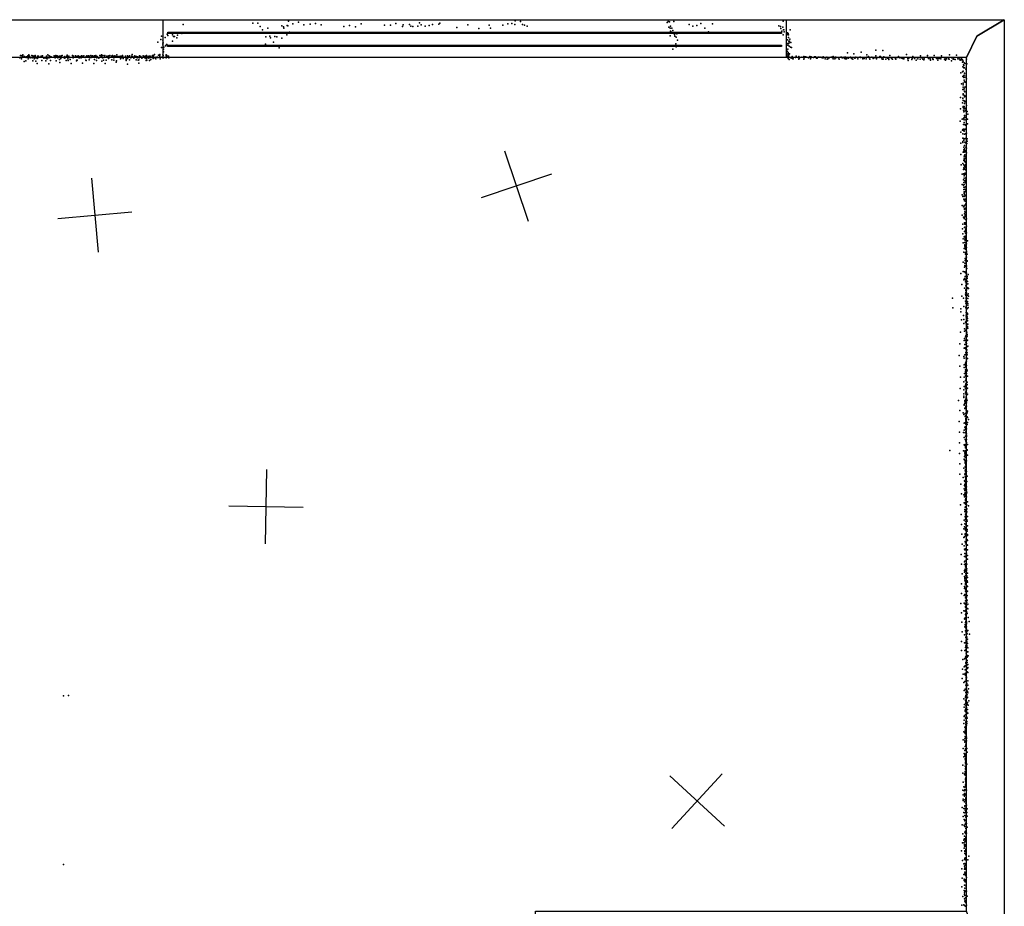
# Model space of a CAD drawing. Header units: millimetres. Extents: x -8027 to 18285, y -18572 to 15071.
# Tile 18 of 19: x 6588 to 11888, y -3660 to 1114. Entities that reach past the tile are written whole.
import ezdxf

# ---------------------------------------------------------------- set-up
doc = ezdxf.new("R2010")
doc.units = ezdxf.units.MM
for name, color, linetype in [('P', 9, 'Continuous'), ('PANOS', 10, 'Continuous'), ('ROOMS', 1, 'Continuous'), ('WALLS', 3, 'Continuous'), ('WINDOWS', 6, 'Continuous')]:
    doc.layers.add(name, color=color, linetype=linetype)

# ---------------------------------------------------------------- blocks, each defined once
blk = doc.blocks.new('1-Standard_55')
for points in [[(-590, 42.9766), (589.999, 42.9766), (589.999, 32.9766), (-590, 32.9766), (-590, 42.9766)], [(-590.014, -44.0958), (589.985, -44.0958), (589.985, -54.0958), (-590.014, -54.0958), (-590.014, -44.0958)]]:
    blk.add_lwpolyline(points)

msp = doc.modelspace()

# ---------------------------------------------------------------- linework, layer by layer
at = {"layer": 'P'}
for p in [(7468, 1088), (7843, 1095), (7870, 1096), (7882, 1077), (7896, 1060), (7924, 1068), (7999, 1081), (8008, 1075), (8010, 1069), (8028, 1083), (8032, 1081), (8036, 1107), (8058, 1092), (8089, 1101), (8118, 1087), (8151, 1090), (8181, 1094), (8211, 1086), (8333, 1078), (8363, 1083), (8395, 1075), (8426, 1092), (8552, 1084), (8585, 1085), (8613, 1093), (8649, 1077), (8652, 1086), (8687, 1089), (8693, 1080), (8705, 1078), (8732, 1080), (8740, 1097), (8750, 1086), (8771, 1079), (8792, 1083), (8810, 1089), (8845, 1090), (8849, 1095), (8941, 1072), (9001, 1087), (9060, 1066), (9115, 1084), (9122, 1069), (9189, 1085), (9215, 1092), (9238, 1094), (9253, 1088), (9255, 1108), (9283, 1104), (9295, 1088), (9305, 1085), (9319, 1080), (10074, 1099), (10078, 1104), (10083, 1074), (10085, 1102), (10089, 1069), (10091, 1079), (10098, 1068), (10109, 1104), (10191, 1088), (10212, 1080), (10233, 1082), (10255, 1093), (10275, 1068), (10318, 1091), (10675, 1081), (10683, 1078), (10684, 1067), (10695, 1073), (10697, 1107), (10701, 1060), (7348, 1008), (7352, 1025), (7372, 1019), (7382, 1037), (7385, 1029), (7386, 1042), (7410, 1032), (7416, 1023), (7422, 1024), (7435, 1016), (7437, 1030), (7462, 1039), (7913, 1021), (7935, 1026), (7939, 1017), (7961, 1024), (7973, 1022), (8000, 1015), (8026, 1033), (8040, 1046), (10089, 1027), (10091, 1053), (10097, 1047), (10103, 1056), (10113, 1035), (10115, 1026), (10122, 1020), (10126, 1038), (10296, 1048), (10691, 1052), (10697, 1032), (10699, 1059), (10703, 1049), (10716, 1031), (10720, 1044), (10721, 1034), (10724, 1040), (10726, 1033), (10727, 1019), (10733, 1010), (10735, 1059), (7332, 993), (7351, 965), (7358, 987), (7359, 1003), (7359, 978), (7360, 989), (7363, 956), (7364, 966), (7374, 973), (7378, 980), (7380, 981), (7410, 998), (7911, 983), (7955, 993), (7972, 971), (7985, 963), (8011, 971), (10104, 956), (10119, 984), (10122, 968), (10129, 1004), (10721, 1006), (10722, 977), (10722, 955), (10723, 985), (10726, 986), (10728, 999), (10729, 989), (10730, 972), (10732, 999), (10737, 966), (10738, 992), (10743, 964), (6590, 908), (6592, 921), (6599, 903), (6601, 921), (6602, 916), (6603, 923), (6606, 925), (6606, 920), (6614, 915), (6620, 912), (6623, 910), (6626, 914), (6633, 919), (6634, 904), (6636, 919), (6637, 924), (6640, 918), (6642, 917), (6645, 911), (6645, 909), (6654, 922), (6654, 921), (6655, 908), (6659, 920), (6665, 918), (6667, 904), (6671, 917), (6672, 922), (6673, 909), (6682, 906), (6684, 918), (6686, 912), (6686, 909), (6688, 916), (6689, 917), (6699, 912), (6704, 918), (6705, 917), (6709, 915), (6710, 915), (6712, 919), (6719, 907), (6725, 909), (6732, 906), (6733, 918), (6734, 914), (6736, 904), (6740, 925), (6745, 908), (6747, 919), (6749, 918), (6749, 913), (6751, 910), (6752, 916), (6757, 914), (6774, 920), (6776, 916), (6779, 908), (6780, 917), (6780, 915), (6782, 912), (6783, 922), (6784, 918), (6791, 920), (6794, 909), (6798, 916), (6801, 916), (6803, 918), (6808, 917), (6809, 911), (6810, 905), (6813, 920), (6813, 912), (6817, 921), (6824, 910), (6826, 913), (6831, 916), (6831, 915), (6832, 907), (6843, 918), (6844, 923), (6846, 916), (6848, 904), (6850, 914), (6853, 918), (6853, 914), (6854, 910), (6873, 921), (6875, 919), (6876, 915), (6876, 908), (6877, 909), (6878, 918), (6878, 915), (6889, 919), (6896, 916), (6903, 920), (6903, 918), (6905, 911), (6909, 909), (6910, 909), (6912, 915), (6920, 914), (6920, 908), (6922, 919), (6923, 918), (6929, 917), (6929, 916), (6934, 920), (6940, 911), (6947, 916), (6947, 916), (6950, 920), (6956, 918), (6956, 913), (6958, 919), (6964, 918), (6965, 908), (6972, 922), (6972, 911), (6973, 911), (6976, 916), (6981, 920), (6981, 914), (6990, 917), (6992, 919), (6995, 920), (6998, 922), (7000, 915), (7002, 910), (7004, 909), (7005, 916), (7014, 907), (7020, 921), (7025, 920), (7027, 918), (7029, 925), (7031, 920), (7035, 908), (7036, 922), (7042, 910), (7045, 919), (7046, 921), (7055, 916), (7057, 917), (7060, 918), (7066, 906), (7069, 919), (7069, 914), (7071, 911), (7073, 921), (7083, 918), (7086, 912), (7088, 921), (7091, 917), (7094, 916), (7095, 916), (7096, 912), (7096, 908), (7101, 919), (7108, 915), (7112, 925), (7117, 915), (7117, 913), (7123, 916), (7126, 913), (7127, 916), (7131, 903), (7133, 917), (7135, 909), (7141, 922), (7142, 915), (7143, 914), (7145, 906), (7146, 913), (7158, 917), (7158, 916), (7159, 908), (7168, 906), (7169, 920), (7169, 909), (7174, 914), (7177, 914), (7180, 919), (7185, 910), (7187, 908), (7189, 910), (7191, 918), (7193, 927), (7197, 916), (7202, 907), (7208, 918), (7209, 920), (7217, 915), (7220, 909), (7223, 912), (7225, 914), (7231, 908), (7234, 919), (7237, 918), (7240, 916), (7241, 916), (7244, 910), (7246, 907), (7250, 910), (7253, 920), (7260, 915), (7262, 908), (7263, 917), (7270, 905), (7271, 921), (7271, 919), (7279, 908), (7280, 916), (7283, 907), (7285, 918), (7290, 918), (7290, 914), (7294, 911), (7301, 917), (7303, 921), (7306, 906), (7308, 920), (7309, 921), (7312, 909), (7314, 927), (7320, 910), (7321, 903), (7323, 913), (7331, 913), (7331, 911), (7334, 910), (7335, 923), (7341, 912), (7342, 920), (7343, 927), (7344, 904), (7354, 912), (7357, 910), (7358, 908), (7359, 925), (7361, 921), (7363, 941), (7363, 909), (7376, 925), (7376, 919), (7377, 909), (7380, 922), (7382, 913), (7390, 917), (7392, 909), (10716, 925), (10719, 944), (10721, 918), (10722, 930), (10723, 917), (10724, 929), (10725, 937), (10725, 905), (10726, 932), (10726, 924), (10726, 917), (10728, 924), (10729, 912), (10732, 931), (10739, 908), (10744, 907), (10746, 915), (10750, 904), (10752, 904), (10763, 910), (10767, 917), (10779, 911), (10781, 915), (10781, 902), (10784, 905), (10788, 910), (10798, 913), (10808, 915), (10808, 902), (10811, 908), (10815, 914), (10820, 914), (10833, 908), (10836, 911), (10841, 915), (10844, 904), (10846, 911), (10847, 908), (10849, 914), (10861, 910), (10866, 914), (10871, 914), (10877, 907), (10878, 908), (10881, 907), (10885, 913), (10891, 912), (10900, 913), (10908, 908), (10910, 908), (10912, 914), (10912, 909), (10914, 910), (10924, 904), (10932, 913), (10934, 902), (10937, 903), (10945, 908), (10955, 913), (10960, 913), (10961, 911), (10966, 915), (10967, 904), (10975, 904), (10978, 912), (10981, 912), (10981, 909), (10996, 909), (10998, 902), (11008, 913), (11012, 912), (11015, 908), (11017, 908), (11026, 912), (11027, 905), (11033, 912), (11033, 904), (11038, 903), (11041, 908), (11043, 936), (11049, 907), (11060, 912), (11062, 911), (11066, 905), (11068, 910), (11072, 901), (11078, 931), (11084, 907), (11087, 911), (11087, 909), (11088, 912), (11099, 904), (11110, 913), (11114, 913), (11114, 911), (11118, 939), (11122, 911), (11126, 904), (11130, 906), (11134, 906), (11144, 903), (11147, 912), (11148, 925), (11157, 916), (11158, 911), (11164, 911), (11164, 901), (11174, 912), (11182, 906), (11191, 908), (11197, 950), (11197, 920), (11200, 903), (11201, 909), (11215, 910), (11218, 915), (11221, 916), (11227, 908), (11231, 902), (11234, 948), (11235, 910), (11236, 901), (11239, 914), (11250, 902), (11259, 907), (11262, 907), (11266, 909), (11267, 909), (11271, 922), (11281, 906), (11285, 902), (11299, 910), (11302, 909), (11302, 904), (11304, 901), (11311, 911), (11319, 915), (11322, 910), (11325, 908), (11335, 909), (11336, 907), (11343, 904), (11346, 905), (11346, 903), (11362, 926), (11368, 905), (11368, 903), (11371, 906), (11374, 911), (11374, 907), (11391, 906), (11395, 916), (11405, 910), (11405, 906), (11414, 911), (11422, 904), (11434, 902), (11436, 920), (11444, 908), (11450, 901), (11452, 902), (11456, 903), (11473, 912), (11474, 921), (11479, 905), (11488, 909), (11489, 901), (11501, 904), (11503, 909), (11511, 922), (11522, 906), (11524, 906), (11532, 905), (11540, 905), (11541, 911), (11546, 903), (11550, 920), (11566, 901), (11571, 909), (11577, 903), (11587, 903), (11590, 902), (11592, 924), (11606, 909), (11613, 908), (11613, 902), (11614, 902), (11616, 901), (11630, 923), (11637, 904), (11644, 904), (11654, 901), (11659, 909), (11684, 902), (6613, 889), (6622, 892), (6660, 893), (6676, 891), (6683, 879), (6707, 894), (6730, 892), (6745, 876), (6755, 894), (6785, 893), (6802, 899), (6804, 883), (6838, 895), (6850, 894), (6860, 900), (6866, 879), (6894, 893), (6896, 897), (6897, 897), (6927, 880), (6944, 897), (6947, 895), (6962, 898), (6988, 878), (6991, 899), (7001, 894), (7031, 891), (7039, 896), (7049, 879), (7054, 896), (7085, 898), (7095, 897), (7108, 885), (7109, 893), (7162, 899), (7162, 895), (7169, 875), (7179, 898), (7215, 898), (7226, 896), (7229, 898), (7229, 880), (7269, 895), (7272, 897), (7287, 895), (7295, 900), (10730, 899), (11266, 899), (11371, 895), (11390, 899), (11413, 897), (11454, 898), (11491, 897), (11504, 899), (11529, 896), (11568, 900), (11571, 897), (11604, 892), (11624, 900), (11650, 896), (11657, 899), (11658, 898), (11663, 898), (11663, 885), (11665, 861), (11667, 890), (11668, 871), (11670, 868), (11670, 854), (11672, 882), (11674, 855), (11676, 879), (11681, 848), (11686, 876), (11654, 828), (11663, 833), (11665, 809), (11667, 837), (11668, 812), (11669, 802), (11671, 816), (11674, 827), (11676, 804), (11682, 814), (11683, 822), (11685, 796), (11658, 768), (11666, 763), (11666, 750), (11667, 772), (11671, 742), (11672, 788), (11673, 780), (11674, 780), (11675, 751), (11677, 778), (11682, 755), (11683, 782), (11683, 778), (11652, 696), (11664, 690), (11665, 739), (11665, 691), (11666, 739), (11666, 714), (11666, 709), (11668, 739), (11673, 730), (11673, 706), (11673, 698), (11674, 728), (11676, 726), (11679, 701), (11680, 703), (11663, 666), (11666, 646), (11667, 679), (11667, 642), (11669, 638), (11671, 678), (11672, 647), (11674, 663), (11675, 674), (11675, 637), (11677, 672), (11682, 678), (11684, 652), (11652, 634), (11668, 627), (11669, 618), (11669, 583), (11672, 587), (11674, 598), (11675, 634), (11675, 597), (11676, 588), (11677, 624), (11680, 626), (11688, 619), (11691, 606), (11650, 567), (11661, 579), (11667, 581), (11668, 549), (11671, 574), (11671, 550), (11672, 561), (11677, 548), (11678, 547), (11680, 575), (11689, 579), (11690, 554), (11654, 509), (11663, 519), (11664, 523), (11664, 499), (11668, 524), (11669, 516), (11672, 524), (11672, 513), (11674, 497), (11676, 523), (11678, 499), (11683, 528), (11685, 503), (11653, 449), (11664, 476), (11665, 459), (11665, 452), (11669, 474), (11669, 428), (11670, 465), (11671, 472), (11673, 437), (11675, 455), (11679, 475), (11679, 451), (11680, 427), (11686, 448), (11688, 473), (11688, 460), (11654, 389), (11667, 400), (11669, 404), (11670, 414), (11671, 416), (11671, 380), (11672, 400), (11673, 419), (11675, 410), (11675, 386), (11677, 378), (11679, 402), (11683, 372), (11685, 422), (11685, 397), (11655, 333), (11665, 339), (11669, 356), (11670, 332), (11671, 369), (11671, 361), (11673, 361), (11674, 325), (11675, 353), (11675, 351), (11676, 367), (11677, 324), (11678, 346), (11678, 330), (11679, 318), (11680, 334), (11661, 283), (11668, 308), (11668, 284), (11670, 317), (11670, 282), (11672, 273), (11673, 309), (11673, 286), (11673, 280), (11674, 313), (11677, 288), (11678, 306), (11678, 283), (11679, 283), (11661, 227), (11668, 251), (11668, 223), (11670, 237), (11670, 212), (11671, 260), (11672, 227), (11673, 213), (11676, 247), (11678, 236), (11678, 215), (11679, 250), (11679, 242), (11680, 262), (11680, 261), (11680, 215), (11682, 238), (11661, 171), (11665, 163), (11669, 200), (11670, 164), (11671, 188), (11671, 163), (11672, 180), (11672, 178), (11674, 173), (11675, 201), (11675, 188), (11678, 190), (11679, 168), (11680, 200), (11682, 211), (11682, 162), (11660, 114), (11668, 106), (11670, 147), (11671, 114), (11674, 140), (11674, 138), (11674, 111), (11675, 139), (11675, 116), (11677, 147), (11680, 120), (11681, 135), (11681, 123), (11682, 146), (11661, 62), (11673, 69), (11674, 98), (11674, 93), (11675, 98), (11675, 79), (11675, 53), (11677, 100), (11677, 60), (11678, 98), (11678, 76), (11680, 77), (11680, 54), (11681, 63), (11682, 88), (11665, 13), (11668, 50), (11671, 45), (11671, 43), (11672, 47), (11673, 21), (11676, 13), (11679, 38), (11679, 21), (11679, 15), (11682, 11), (11683, 13), (11684, 41), (11684, 2), (11662, -12), (11665, -39), (11673, -26), (11674, -4), (11675, -3), (11676, -27), (11677, -51), (11678, -19), (11678, -36), (11680, -12), (11680, -13), (11681, -17), (11683, -38), (11685, -33), (11666, -88), (11667, -65), (11672, -55), (11675, -86), (11675, -98), (11676, -67), (11676, -102), (11677, -62), (11677, -74), (11678, -53), (11679, -87), (11683, -54), (11683, -55), (11683, -99), (11684, -76), (11685, -92), (11689, -76), (11669, -137), (11671, -118), (11676, -108), (11678, -139), (11678, -146), (11679, -122), (11679, -148), (11680, -150), (11681, -106), (11681, -115), (11682, -143), (11683, -121), (11684, -132), (11684, -137), (11685, -113), (11688, -149), (11667, -191), (11676, -196), (11676, -210), (11677, -172), (11677, -172), (11677, -182), (11679, -180), (11681, -197), (11682, -162), (11682, -208), (11683, -187), (11685, -164), (11687, -186), (11688, -185), (11653, -253), (11667, -242), (11673, -219), (11674, -244), (11678, -245), (11678, -248), (11680, -213), (11680, -248), (11683, -240), (11683, -246), (11684, -212), (11685, -213), (11685, -250), (11686, -226), (11693, -257), (11659, -312), (11669, -287), (11674, -279), (11677, -269), (11679, -287), (11679, -297), (11680, -285), (11682, -292), (11682, -308), (11683, -317), (11684, -293), (11685, -314), (11687, -267), (11687, -271), (11687, -280), (11688, -293), (11690, -296), (11692, -308), (11673, -332), (11678, -363), (11680, -344), (11680, -354), (11681, -319), (11681, -340), (11683, -365), (11684, -325), (11684, -357), (11685, -342), (11688, -334), (11690, -369), (11692, -329), (11693, -362), (11695, -334), (11608, -385), (11659, -375), (11668, -385), (11678, -402), (11680, -371), (11680, -413), (11681, -402), (11682, -383), (11682, -389), (11683, -389), (11685, -380), (11686, -411), (11687, -403), (11689, -404), (11691, -387), (11691, -423), (11692, -414), (11695, -375), (11611, -437), (11653, -459), (11654, -443), (11670, -431), (11680, -434), (11680, -437), (11682, -438), (11683, -463), (11684, -444), (11684, -462), (11685, -439), (11685, -445), (11688, -466), (11689, -441), (11689, -468), (11689, -473), (11693, -436), (11657, -502), (11668, -479), (11669, -501), (11670, -522), (11679, -515), (11682, -477), (11682, -485), (11682, -510), (11683, -486), (11683, -524), (11684, -478), (11685, -493), (11685, -506), (11685, -521), (11685, -528), (11686, -507), (11688, -486), (11689, -495), (11690, -506), (11690, -508), (11691, -526), (11652, -568), (11674, -551), (11674, -563), (11681, -559), (11682, -554), (11684, -535), (11684, -540), (11684, -571), (11685, -556), (11685, -575), (11686, -568), (11688, -546), (11688, -580), (11689, -537), (11691, -547), (11649, -631), (11671, -613), (11673, -603), (11675, -635), (11678, -593), (11679, -611), (11680, -588), (11680, -623), (11682, -623), (11682, -632), (11683, -631), (11684, -596), (11684, -616), (11684, -630), (11685, -584), (11685, -609), (11685, -629), (11687, -589), (11690, -611), (11671, -655), (11676, -653), (11679, -656), (11681, -678), (11682, -651), (11682, -662), (11682, -681), (11683, -687), (11684, -647), (11684, -670), (11685, -651), (11685, -667), (11685, -670), (11686, -664), (11688, -679), (11692, -643), (11645, -694), (11670, -700), (11672, -708), (11676, -691), (11678, -735), (11679, -739), (11680, -730), (11683, -706), (11683, -709), (11683, -731), (11684, -707), (11684, -711), (11684, -724), (11685, -713), (11688, -690), (11690, -710), (11649, -752), (11671, -744), (11672, -758), (11673, -790), (11679, -772), (11679, -780), (11680, -752), (11680, -756), (11680, -770), (11681, -746), (11681, -786), (11682, -747), (11682, -757), (11683, -789), (11684, -747), (11684, -768), (11684, -791), (11686, -770), (11687, -776), (11651, -810), (11669, -835), (11672, -810), (11678, -803), (11678, -829), (11679, -828), (11680, -802), (11681, -799), (11681, -846), (11681, -847), (11682, -811), (11682, -817), (11682, -823), (11682, -825), (11683, -795), (11683, -806), (11688, -838), (11690, -806), (11650, -871), (11669, -900), (11670, -878), (11672, -860), (11675, -862), (11678, -891), (11679, -853), (11679, -871), (11680, -858), (11681, -861), (11681, -890), (11681, -900), (11682, -874), (11682, -880), (11682, -888), (11684, -856), (11684, -893), (11685, -878), (11688, -850), (11690, -869), (11641, -936), (11669, -912), (11669, -920), (11676, -936), (11676, -940), (11676, -950), (11679, -947), (11680, -929), (11680, -950), (11682, -904), (11682, -917), (11683, -922), (11684, -939), (11685, -909), (11685, -923), (11685, -949), (11688, -935), (11689, -902), (11648, -990), (11667, -1002), (11671, -957), (11671, -961), (11675, -979), (11676, -977), (11680, -967), (11680, -972), (11681, -977), (11681, -980), (11681, -1005), (11682, -954), (11683, -969), (11683, -988), (11684, -990), (11685, -966), (11687, -1002), (11690, -993), (11645, -1049), (11670, -1011), (11671, -1059), (11676, -1057), (11677, -1007), (11677, -1022), (11678, -1055), (11679, -1019), (11680, -1019), (11681, -1034), (11681, -1039), (11681, -1046), (11682, -1031), (11683, -1016), (11684, -1008), (11687, -1025), (11689, -1027), (11689, -1054), (11695, -1038), (11647, -1107), (11668, -1109), (11672, -1096), (11675, -1079), (11677, -1110), (11678, -1078), (11678, -1088), (11679, -1093), (11679, -1093), (11680, -1105), (11681, -1061), (11681, -1063), (11682, -1060), (11682, -1106), (11683, -1086), (11683, -1102), (11684, -1088), (11687, -1066), (11646, -1165), (11671, -1135), (11677, -1147), (11679, -1128), (11680, -1156), (11681, -1150), (11682, -1161), (11683, -1121), (11683, -1132), (11683, -1145), (11684, -1116), (11684, -1125), (11684, -1130), (11684, -1146), (11684, -1163), (11595, -1205), (11668, -1207), (11671, -1175), (11675, -1215), (11676, -1179), (11677, -1173), (11677, -1207), (11678, -1174), (11678, -1191), (11679, -1187), (11680, -1182), (11680, -1207), (11680, -1208), (11681, -1183), (11687, -1203), (11688, -1202), (11689, -1173), (11646, -1221), (11671, -1254), (11672, -1252), (11674, -1238), (11676, -1223), (11676, -1258), (11677, -1232), (11677, -1266), (11677, -1270), (11678, -1233), (11679, -1229), (11679, -1243), (11680, -1222), (11681, -1260), (11685, -1261), (11689, -1230), (11648, -1277), (11670, -1301), (11677, -1273), (11677, -1294), (11677, -1312), (11678, -1290), (11678, -1310), (11679, -1294), (11679, -1312), (11679, -1318), (11680, -1280), (11681, -1277), (11681, -1295), (11681, -1299), (11682, -1286), (11682, -1322), (11683, -1292), (11684, -1318), (11649, -1332), (11666, -1351), (11674, -1369), (11675, -1333), (11675, -1373), (11677, -1329), (11677, -1337), (11677, -1347), (11678, -1363), (11680, -1329), (11680, -1351), (11680, -1376), (11681, -1349), (11681, -1357), (11682, -1348), (11686, -1372), (11687, -1344), (11653, -1386), (11672, -1412), (11673, -1394), (11675, -1420), (11676, -1389), (11677, -1392), (11677, -1401), (11677, -1414), (11678, -1383), (11679, -1395), (11681, -1379), (11681, -1398), (11681, -1407), (11682, -1383), (11683, -1429), (11684, -1401), (11685, -1418), (11685, -1427), (11657, -1439), (11669, -1444), (11673, -1454), (11675, -1439), (11677, -1431), (11677, -1449), (11678, -1472), (11678, -1477), (11679, -1443), (11679, -1469), (11680, -1453), (11680, -1463), (11680, -1469), (11681, -1452), (11683, -1467), (11685, -1455), (11686, -1434), (11689, -1481), (11651, -1498), (11672, -1488), (11675, -1534), (11676, -1523), (11677, -1487), (11677, -1491), (11677, -1511), (11677, -1535), (11678, -1492), (11678, -1494), (11678, -1509), (11678, -1528), (11680, -1510), (11681, -1495), (11684, -1497), (11684, -1502), (11684, -1524), (11686, -1519), (11686, -1535), (11694, -1504), (11655, -1550), (11672, -1581), (11677, -1561), (11678, -1549), (11678, -1567), (11678, -1575), (11679, -1559), (11679, -1587), (11680, -1547), (11680, -1548), (11680, -1572), (11681, -1550), (11681, -1575), (11682, -1579), (11682, -1586), (11683, -1587), (11684, -1541), (11686, -1579), (11688, -1586), (11689, -1561), (11658, -1603), (11669, -1628), (11674, -1616), (11676, -1600), (11677, -1629), (11678, -1622), (11678, -1626), (11679, -1635), (11680, -1605), (11683, -1604), (11683, -1604), (11683, -1606), (11683, -1619), (11687, -1631), (11687, -1639), (11690, -1611), (11659, -1656), (11670, -1674), (11673, -1671), (11677, -1654), (11677, -1657), (11678, -1665), (11679, -1656), (11679, -1695), (11680, -1663), (11680, -1663), (11682, -1644), (11683, -1683), (11686, -1685), (11687, -1687), (11689, -1658), (11690, -1663), (11690, -1690), (11660, -1710), (11671, -1718), (11674, -1736), (11676, -1741), (11677, -1696), (11677, -1696), (11678, -1703), (11678, -1735), (11679, -1735), (11681, -1740), (11683, -1702), (11683, -1712), (11685, -1742), (11686, -1741), (11688, -1713), (11689, -1716), (11689, -1740), (11656, -1766), (11673, -1777), (11676, -1760), (11676, -1760), (11676, -1801), (11678, -1778), (11679, -1777), (11680, -1778), (11681, -1762), (11682, -1798), (11682, -1801), (11683, -1770), (11683, -1796), (11683, -1798), (11684, -1759), (11685, -1770), (11689, -1770), (11690, -1791), (11657, -1818), (11673, -1851), (11674, -1805), (11674, -1820), (11677, -1844), (11678, -1815), (11679, -1831), (11681, -1822), (11681, -1826), (11682, -1822), (11682, -1836), (11682, -1851), (11684, -1854), (11685, -1851), (11686, -1818), (11686, -1843), (11660, -1869), (11673, -1861), (11673, -1884), (11676, -1890), (11676, -1894), (11676, -1904), (11680, -1855), (11680, -1879), (11680, -1894), (11681, -1867), (11682, -1894), (11682, -1904), (11683, -1865), (11683, -1875), (11686, -1881), (11689, -1890), (11690, -1866), (11657, -1923), (11674, -1938), (11674, -1948), (11675, -1945), (11677, -1909), (11678, -1920), (11679, -1924), (11679, -1926), (11680, -1954), (11681, -1914), (11681, -1952), (11683, -1949), (11684, -1933), (11684, -1936), (11687, -1908), (11687, -1909), (11687, -1936), (11690, -1915), (11690, -1938), (11657, -1976), (11672, -1986), (11676, -1981), (11678, -1980), (11679, -1962), (11679, -1998), (11681, -1990), (11682, -1963), (11682, -1969), (11682, -2011), (11683, -1992), (11684, -1991), (11684, -1993), (11684, -1995), (11685, -1972), (11686, -1963), (11687, -2012), (11688, -1987), (11689, -1963), (11654, -2029), (11671, -2027), (11674, -2029), (11676, -2028), (11678, -2034), (11679, -2015), (11679, -2046), (11679, -2049), (11682, -2062), (11683, -2017), (11683, -2017), (11683, -2058), (11684, -2040), (11685, -2050), (11685, -2052), (11686, -2022), (11692, -2033), (11692, -2057), (11657, -2080), (11670, -2068), (11674, -2112), (11676, -2108), (11676, -2113), (11677, -2071), (11678, -2067), (11679, -2088), (11679, -2106), (11680, -2084), (11680, -2092), (11682, -2069), (11682, -2079), (11682, -2109), (11683, -2100), (11683, -2108), (11684, -2073), (11687, -2082), (11688, -2083), (11693, -2105), (11659, -2130), (11676, -2155), (11677, -2142), (11678, -2147), (11678, -2153), (11678, -2154), (11678, -2158), (11679, -2131), (11681, -2124), (11682, -2165), (11683, -2168), (11684, -2127), (11684, -2133), (11685, -2138), (11685, -2154), (11685, -2167), (11698, -2126), (11660, -2181), (11673, -2198), (11674, -2198), (11679, -2176), (11680, -2212), (11682, -2183), (11682, -2187), (11682, -2195), (11682, -2207), (11683, -2186), (11684, -2207), (11686, -2182), (11686, -2210), (11687, -2193), (11690, -2222), (11691, -2174), (11700, -2195), (11657, -2233), (11674, -2241), (11678, -2239), (11678, -2266), (11680, -2258), (11681, -2257), (11682, -2226), (11682, -2231), (11682, -2246), (11685, -2226), (11685, -2228), (11686, -2236), (11686, -2256), (11687, -2264), (11689, -2245), (11692, -2267), (11658, -2283), (11664, -2331), (11674, -2327), (11675, -2283), (11678, -2318), (11678, -2322), (11681, -2279), (11681, -2282), (11681, -2314), (11682, -2282), (11683, -2296), (11683, -2324), (11683, -2327), (11684, -2286), (11685, -2312), (11686, -2288), (11686, -2291), (11687, -2319), (11690, -2309), (11692, -2289), (11693, -2311), (11663, -2382), (11671, -2370), (11673, -2369), (11677, -2364), (11681, -2346), (11681, -2351), (11683, -2362), (11684, -2345), (11684, -2376), (11685, -2333), (11685, -2337), (11687, -2336), (11688, -2347), (11689, -2360), (11690, -2379), (11691, -2357), (11691, -2373), (11660, -2433), (11666, -2410), (11676, -2409), (11677, -2386), (11677, -2406), (11679, -2417), (11681, -2404), (11681, -2413), (11682, -2428), (11683, -2388), (11683, -2435), (11683, -2437), (11684, -2426), (11684, -2429), (11685, -2401), (11687, -2397), (11692, -2401), (11669, -2454), (11675, -2450), (11677, -2490), (11680, -2468), (11681, -2448), (11681, -2468), (11683, -2442), (11684, -2456), (11684, -2483), (11686, -2460), (11686, -2469), (11687, -2469), (11689, -2471), (11691, -2468), (11692, -2445), (11695, -2488), (6824, -2526), (6851, -2525), (11670, -2542), (11671, -2498), (11678, -2535), (11679, -2531), (11680, -2509), (11681, -2524), (11682, -2500), (11682, -2529), (11684, -2498), (11684, -2532), (11685, -2499), (11685, -2510), (11686, -2495), (11687, -2537), (11688, -2521), (11689, -2503), (11690, -2533), (11690, -2536), (11691, -2511), (11672, -2587), (11674, -2573), (11679, -2550), (11679, -2551), (11680, -2568), (11681, -2561), (11681, -2581), (11681, -2592), (11682, -2592), (11684, -2590), (11686, -2573), (11687, -2565), (11687, -2573), (11689, -2563), (11693, -2576), (11696, -2553), (11672, -2638), (11674, -2633), (11677, -2603), (11677, -2608), (11679, -2647), (11680, -2627), (11680, -2641), (11681, -2599), (11681, -2613), (11683, -2625), (11683, -2649), (11686, -2614), (11686, -2642), (11687, -2646), (11688, -2621), (11689, -2619), (11690, -2599), (11692, -2620), (11670, -2675), (11671, -2657), (11676, -2695), (11679, -2700), (11680, -2667), (11680, -2681), (11680, -2689), (11680, -2700), (11681, -2671), (11681, -2689), (11682, -2657), (11683, -2690), (11683, -2701), (11684, -2671), (11684, -2685), (11686, -2664), (11686, -2675), (11670, -2721), (11676, -2726), (11677, -2712), (11677, -2745), (11678, -2719), (11678, -2752), (11679, -2729), (11679, -2731), (11681, -2711), (11681, -2729), (11682, -2729), (11683, -2706), (11685, -2749), (11667, -2764), (11675, -2768), (11676, -2757), (11676, -2776), (11677, -2773), (11677, -2799), (11680, -2786), (11680, -2793), (11681, -2795), (11682, -2784), (11684, -2756), (11685, -2769), (11667, -2809), (11670, -2855), (11672, -2837), (11675, -2839), (11676, -2820), (11676, -2844), (11676, -2852), (11679, -2811), (11679, -2814), (11679, -2816), (11680, -2819), (11681, -2852), (11681, -2860), (11682, -2840), (11682, -2852), (11686, -2810), (11687, -2830), (11664, -2899), (11677, -2866), (11677, -2868), (11677, -2905), (11678, -2876), (11678, -2886), (11679, -2893), (11680, -2881), (11680, -2885), (11680, -2913), (11680, -2913), (11683, -2905), (11686, -2895), (11664, -2943), (11674, -2948), (11677, -2933), (11677, -2943), (11677, -2954), (11679, -2917), (11679, -2921), (11679, -2955), (11682, -2922), (11682, -2949), (11682, -2949), (11683, -2927), (11667, -2991), (11670, -3016), (11675, -3018), (11678, -2976), (11678, -2986), (11679, -2973), (11679, -3005), (11679, -3012), (11680, -2968), (11680, -2991), (11681, -3000), (11682, -2974), (11682, -3015), (11664, -3035), (11667, -3059), (11672, -3037), (11673, -3060), (11673, -3066), (11674, -3052), (11676, -3031), (11677, -3060), (11679, -3056), (11680, -3033), (11680, -3035), (11681, -3059), (11684, -3035), (11667, -3083), (11667, -3089), (11674, -3097), (11675, -3119), (11675, -3121), (11676, -3087), (11678, -3116), (11680, -3081), (11680, -3105), (11681, -3075), (11681, -3090), (11681, -3104), (11683, -3095), (11685, -3115), (11661, -3128), (11667, -3176), (11669, -3155), (11670, -3133), (11675, -3133), (11675, -3170), (11676, -3157), (11677, -3142), (11680, -3149), (11680, -3171), (11680, -3179), (11681, -3172), (11683, -3127), (11686, -3155), (11687, -3174), (11688, -3134), (11660, -3221), (11671, -3192), (11671, -3225), (11672, -3222), (11675, -3199), (11676, -3230), (11678, -3230), (11679, -3195), (11679, -3211), (11679, -3217), (11681, -3198), (11682, -3196), (11683, -3194), (11685, -3213), (11664, -3269), (11674, -3281), (11675, -3260), (11679, -3255), (11679, -3266), (11679, -3267), (11680, -3255), (11681, -3241), (11682, -3254), (11684, -3265), (11687, -3234), (11663, -3317), (11669, -3303), (11669, -3317), (11672, -3298), (11673, -3326), (11674, -3296), (11674, -3334), (11676, -3313), (11676, -3337), (11677, -3301), (11678, -3328), (11679, -3310), (11680, -3288), (11681, -3293), (11683, -3332), (11683, -3336), (11658, -3361), (11671, -3346), (11676, -3361), (11676, -3364), (11676, -3375), (11681, -3351), (11681, -3358), (11681, -3382), (11682, -3372), (11682, -3377), (11696, -3390), (6824, -3435), (11662, -3412), (11670, -3430), (11673, -3407), (11673, -3444), (11675, -3403), (11675, -3429), (11675, -3441), (11677, -3398), (11678, -3436), (11679, -3409), (11682, -3406), (11682, -3431), (11692, -3410), (11659, -3458), (11670, -3489), (11674, -3460), (11675, -3475), (11676, -3453), (11676, -3484), (11678, -3460), (11678, -3489), (11679, -3494), (11681, -3478), (11661, -3508), (11671, -3514), (11672, -3520), (11673, -3545), (11675, -3545), (11676, -3524), (11677, -3517), (11677, -3527), (11682, -3528), (11684, -3505), (11659, -3555), (11672, -3574), (11673, -3596), (11674, -3587), (11675, -3602), (11676, -3562), (11676, -3562), (11676, -3579), (11680, -3576), (11683, -3553), (11684, -3578), (11659, -3653), (11664, -3607), (11669, -3652), (11674, -3619), (11674, -3656), (11675, -3632), (11677, -3629), (11678, -3614), (11678, -3639), (11682, -3628), (11684, -3654), (11687, -3605), (11678, -3659)]:
    msp.add_point(p, dxfattribs=at)
at = {"layer": 'PANOS'}
for points in [[(9197.5, 407.8), (9325.7, 28.9)], [(9451, 282.4), (9072.1, 154.2)], [(6974.1, 261.1), (7010.5, -137.2)], [(6793.1, 43.7), (7191.5, 80.1)], [(7917, -1307.2), (7909.9, -1707.1)], [(7713.5, -1503.6), (8113.4, -1510.7)], [(10087.1, -2957.1), (10381.2, -3228.3)], [(10369.8, -2945.7), (10098.6, -3239.7)]]:
    msp.add_lwpolyline(points, dxfattribs=at)
at = {"layer": 'ROOMS'}
msp.add_lwpolyline([(9365.1, -3685.8), (11684.6, -3685.8), (11684.6, 911.1), (2915.6, 911.1), (2915.6, 42), (2917.9, 42), (2917.9, -518.2), (5122.5, -518.2), (5122.5, -4191.1), (5122.5, -4191.1), (5122.8, -5889.6), (6291.2, -5889.6), (6291.2, -6519.6), (8201.9, -6519.6), (9365.2, -6519.5), (9365.1, -4018), (9365.1, -3685.8)], close=True, dxfattribs=at)
at = {"layer": 'WALLS'}
for points in [[(2712.6, 1114.1), (11887.6, 1114.1), (11739.6, 1026.1), (11684.6, 911.1), (2915.6, 911.1), (2873.3, 1026.1), (2712.6, 1114.1)], [(11887.6, 1114.1), (11887.6, -3736.7), (11739.6, -3838.2), (11684.6, -3685.8), (11684.6, 911.1), (11739.6, 1026.1), (11887.6, 1114.1)]]:
    msp.add_lwpolyline(points, dxfattribs=at)
at = {"layer": 'WINDOWS'}
msp.add_lwpolyline([(7360.5, 1114.1), (10713.3, 1114.1), (10713.3, 911.1), (7360.5, 911.1), (7360.5, 1114.1)], dxfattribs=at)

# ---------------------------------------------------------------- block references
at = {"layer": 'WINDOWS', "xscale": 2.8, "yscale": 0.8, "rotation": 360}
msp.add_blockref('1-Standard_55', (9036.9, 1012.6), dxfattribs=at)

doc.saveas('drawing.dxf')
